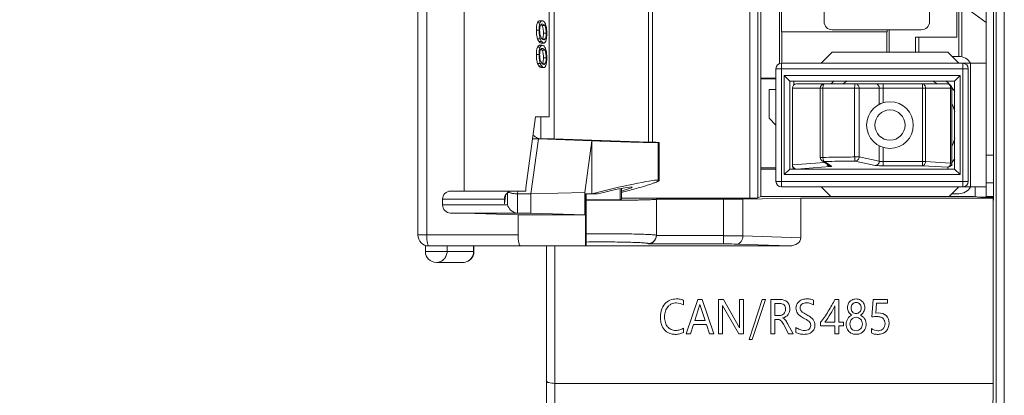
# Model space of a CAD drawing. Extents: x 0 to 427, y -346 to 299.
# Tile 14 of 42: x 109 to 145, y -127 to -114. Entities that reach past the tile are written whole.
import ezdxf

# ---------------------------------------------------------------- set-up
doc = ezdxf.new("R2010")
doc.units = 0
doc.header["$LTSCALE"] = 23.1
doc.header["$MEASUREMENT"] = 0
doc.layers.get('0').update_dxf_attribs({"linetype": 'CONTINUOUS'})
doc.layers.get('Defpoints').update_dxf_attribs({"linetype": 'CONTINUOUS'})
doc.styles.add('文字样式①', font='txt')
doc.dimstyles.new('标准样式（宋体）', dxfattribs={"dimtxt": 5, "dimasz": 3, "dimexe": 1.25, "dimexo": 0.625, "dimtad": 1, "dimtoh": 1, "dimdsep": 46, "dimtxsty": '文字样式①', "dimcen": 0, "dimadec": 0, "dimazin": 0, "dimtfac": 1, "dimtofl": 0, "dimtmove": 0, "dimatfit": 3, "dimfxl": 0, "dimarcsym": 0})

# ---------------------------------------------------------------- blocks, each defined once
blk = doc.blocks.new('*D18')
at = {"color": 0, "lineweight": -2}
for p, q in [((123.562, -94.713), (95.865, -94.713)), ((97.115, -97.713), (97.115, -191.713)), ((127.843, -194.713), (95.865, -194.713))]:
    blk.add_line(p, q, dxfattribs=at)
at = {"color": 0, "lineweight": 9}
for points in [[(96.615, -97.713), (97.615, -97.713), (97.115, -94.713)], [(96.615, -191.713), (97.615, -191.713), (97.115, -194.713)]]:
    blk.add_solid(points, dxfattribs=at)
at = {"layer": 'Defpoints', "color": 0, "lineweight": 9}
for p in [(124.187, -94.713), (97.115, -194.713), (128.468, -194.713)]:
    blk.add_point(p, dxfattribs=at)
at = {"color": 0, "lineweight": 9, "insert": (93.99, -146.962), "char_height": 5, "attachment_point": 5, "rotation": 90, "style": '文字样式①'}
blk.add_mtext('100', dxfattribs=at)

msp = doc.modelspace()

# ---------------------------------------------------------------- linework, layer by layer
at = {"linetype": 'Continuous', "lineweight": 5}
for p, q in [((145.129, -94.713), (145.129, -194.713)), ((144.829, -194.413), (144.829, -95.013)), ((135.863, -120.07), (135.863, -96.714)), ((136.162, -96.714), (136.162, -120.065)), ((136.268, -96.722), (136.268, -120.013)), ((128.749, -98.813), (128.749, -117.913)), ((132.183, -98.69), (132.183, -118.035)), ((132.329, -118.035), (132.329, -98.69)), ((128.565, -117.113), (128.565, -99.613)), ((125.469, -119.813), (125.469, -104.063)), ((123.787, -104.378), (123.787, -121.413)), ((124.109, -104.307), (124.109, -121.413)), ((144.738, -120.134), (144.738, -104.556)), ((136.952, -112.042), (136.952, -115.163)), ((137.017, -112.154), (137.023, -114.013)), ((138.568, -112.973), (138.568, -113.643)), ((142.408, -113.643), (142.408, -112.973)), ((143.398, -113.193), (143.398, -114.213)), ((143.468, -114.913), (143.468, -113.193)), ((143.586, -113.193), (143.586, -114.928)), ((143.798, -113.193), (144.468, -113.678)), ((144.468, -113.219), (144.468, -120.039)), ((128.237, -113.686), (128.14, -113.686)), ((128.315, -113.617), (128.218, -113.617)), ((128.402, -113.793), (128.304, -113.793)), ((128.315, -113.731), (128.313, -113.731)), ((142.108, -113.943), (138.868, -113.943)), ((140.862, -114.013), (140.862, -113.943)), ((140.933, -114.763), (140.933, -113.943)), ((128.196, -113.958), (128.098, -113.958)), ((128.241, -114.274), (128.143, -114.274)), ((128.412, -114.288), (128.315, -114.288)), ((128.455, -114.069), (128.357, -114.069)), ((137.036, -115.163), (137.036, -114.013)), ((137.036, -114.013), (140.849, -114.013)), ((140.849, -114.013), (140.849, -114.763)), ((141.898, -114.213), (141.898, -114.763)), ((143.398, -114.213), (141.898, -114.213)), ((142.018, -114.213), (142.018, -114.763)), ((128.237, -114.577), (128.14, -114.577)), ((128.293, -114.376), (128.196, -114.376)), ((128.315, -114.508), (128.218, -114.508)), ((128.271, -114.426), (128.368, -114.426)), ((128.315, -114.621), (128.313, -114.621)), ((128.37, -114.426), (128.368, -114.426)), ((128.196, -114.849), (128.098, -114.849)), ((128.402, -114.684), (128.304, -114.684)), ((128.455, -114.96), (128.357, -114.96)), ((138.868, -114.763), (138.468, -115.163)), ((143.068, -114.763), (138.868, -114.763)), ((143.468, -115.163), (143.068, -114.763)), ((143.218, -114.913), (143.468, -114.913)), ((128.241, -115.165), (128.143, -115.165)), ((128.293, -115.267), (128.196, -115.267)), ((128.271, -115.316), (128.368, -115.316)), ((128.412, -115.178), (128.315, -115.178)), ((128.37, -115.316), (128.368, -115.316)), ((136.818, -119.463), (136.818, -115.363)), ((143.818, -115.363), (136.818, -115.363)), ((137.018, -115.163), (137.018, -119.663)), ((137.018, -115.163), (144.468, -115.163)), ((143.618, -119.663), (143.618, -115.163)), ((143.818, -115.363), (143.818, -119.463)), ((143.893, -115.163), (143.893, -119.663)), ((136.818, -115.703), (136.268, -115.703)), ((136.268, -115.731), (136.818, -115.731)), ((137.118, -115.613), (137.118, -119.213)), ((137.318, -115.813), (137.118, -115.613)), ((143.518, -115.613), (137.118, -115.613)), ((143.318, -115.813), (143.518, -115.613)), ((143.518, -119.213), (143.518, -115.613)), ((137.318, -119.013), (137.318, -115.813)), ((137.318, -115.813), (143.318, -115.813)), ((137.418, -116.063), (137.418, -118.894)), ((143.218, -116.063), (137.418, -116.063)), ((137.468, -115.813), (137.468, -115.953)), ((137.568, -115.913), (143.068, -115.913)), ((138.431, -116.063), (138.431, -118.589)), ((138.527, -118.589), (138.527, -116.063)), ((139.682, -116.063), (139.682, -118.573)), ((139.846, -116.063), (139.846, -118.573)), ((140.58, -116.658), (140.58, -116.063)), ((140.725, -115.913), (140.725, -116.603)), ((142.155, -118.892), (142.155, -115.913)), ((142.261, -116.063), (142.261, -118.742)), ((143.174, -118.794), (143.174, -116.063)), ((143.218, -118.894), (143.218, -116.063)), ((143.318, -115.813), (143.318, -119.013)), ((136.568, -116.113), (136.568, -117.163)), ((136.568, -116.113), (136.818, -116.113)), ((128.069, -117.113), (127.712, -119.691)), ((128.069, -117.113), (128.565, -117.113)), ((128.262, -117.113), (128.262, -117.913)), ((136.818, -117.413), (136.568, -117.163)), ((128.173, -117.913), (127.896, -119.913)), ((127.958, -117.913), (128.173, -117.913)), ((128.173, -117.913), (130.119, -117.981)), ((128.262, -117.913), (128.749, -117.913)), ((132.183, -118.035), (128.749, -117.913)), ((129.859, -119.864), (130.119, -117.981)), ((130.119, -119.913), (130.119, -117.981)), ((132.329, -118.035), (132.183, -118.035)), ((132.526, -118.052), (132.526, -119.413)), ((132.566, -119.426), (132.566, -118.05)), ((140.58, -118.73), (140.58, -118.167)), ((140.725, -118.223), (140.725, -118.892)), ((138.431, -118.589), (138.527, -118.589)), ((139.682, -118.573), (139.846, -118.573)), ((140.58, -118.73), (139.846, -118.573)), ((144.468, -118.513), (144.738, -118.513)), ((138.594, -118.777), (137.418, -118.865)), ((137.568, -119.012), (138.781, -118.922)), ((138.76, -118.886), (138.499, -118.715)), ((138.842, -118.91), (138.581, -118.739)), ((139.701, -118.723), (140.435, -118.879)), ((140.725, -118.742), (142.261, -118.742)), ((142.155, -118.892), (140.725, -118.892)), ((142.155, -118.892), (143.068, -118.944)), ((143.174, -118.794), (142.261, -118.742)), ((143.068, -119.013), (143.068, -118.944)), ((143.174, -118.794), (143.218, -118.794)), ((136.268, -118.968), (136.818, -118.968)), ((136.818, -119.022), (136.268, -119.022)), ((137.118, -119.213), (137.318, -119.013)), ((137.118, -119.213), (143.518, -119.213)), ((143.318, -119.013), (137.318, -119.013)), ((143.518, -119.213), (143.318, -119.013)), ((131.553, -119.663), (131.583, -119.67)), ((132.566, -119.426), (132.526, -119.413)), ((136.818, -119.463), (143.818, -119.463)), ((137.018, -119.663), (144.468, -119.663)), ((138.468, -119.663), (138.818, -120.013)), ((143.118, -120.013), (143.468, -119.663)), ((144.068, -120.019), (144.068, -119.663)), ((144.468, -119.513), (144.738, -119.513)), ((124.978, -119.813), (127.712, -119.813)), ((126.934, -120.274), (126.974, -119.985)), ((127.049, -120.313), (127.049, -119.874)), ((127.424, -119.813), (127.41, -119.913)), ((127.41, -119.913), (127.41, -120.613)), ((127.41, -119.913), (127.896, -119.913)), ((127.712, -119.813), (127.712, -119.691)), ((129.859, -119.864), (127.896, -119.913)), ((127.896, -119.913), (127.896, -120.613)), ((129.859, -120.682), (129.859, -119.864)), ((129.889, -119.913), (129.881, -121.813)), ((129.889, -119.913), (130.328, -119.913)), ((129.916, -119.917), (129.908, -121.813)), ((131.149, -119.726), (131.149, -120.129)), ((131.198, -120.105), (131.198, -119.716)), ((136.268, -120.013), (136.162, -120.065)), ((136.268, -120.013), (144.003, -120.013)), ((143.218, -119.913), (143.468, -119.913)), ((144.003, -120.013), (144.268, -120.039)), ((144.268, -120.039), (144.691, -120.039)), ((144.468, -120.013), (144.738, -120.013)), ((144.722, -120.07), (144.691, -120.039)), ((124.684, -120.313), (124.684, -120.113)), ((126.934, -120.113), (124.684, -120.113)), ((124.684, -120.313), (127.049, -120.313)), ((126.934, -120.113), (126.934, -120.274)), ((129.915, -120.129), (131.149, -120.129)), ((131.149, -120.129), (131.198, -120.105)), ((135.863, -120.07), (131.198, -120.07)), ((132.468, -121.434), (132.468, -120.112)), ((132.468, -120.112), (134.908, -120.112)), ((134.908, -121.739), (134.908, -120.112)), ((135.615, -120.107), (137.722, -120.07)), ((135.615, -121.446), (135.615, -120.107)), ((137.722, -120.07), (137.722, -121.52)), ((144.722, -120.07), (137.722, -120.07)), ((144.722, -126.813), (144.722, -120.07)), ((144.738, -120.134), (144.722, -120.142)), ((127.896, -120.613), (124.978, -120.613)), ((125.469, -120.613), (127.431, -120.682)), ((127.431, -120.682), (127.431, -121.413)), ((127.431, -120.682), (129.859, -120.682)), ((129.859, -120.682), (127.896, -120.613)), ((123.787, -121.413), (127.431, -121.413)), ((132.468, -121.434), (134.908, -121.435)), ((135.615, -121.446), (137.722, -121.52)), ((124.061, -122.013), (124.061, -121.79)), ((124.187, -121.813), (137.309, -121.813)), ((124.85, -121.813), (124.85, -122.013)), ((125.817, -122.013), (125.817, -121.813)), ((125.828, -122.013), (125.828, -121.813)), ((128.468, -194.413), (128.468, -121.813)), ((128.768, -121.813), (128.768, -194.713)), ((132.168, -121.739), (132.168, -121.725)), ((134.908, -121.739), (132.168, -121.739)), ((137.309, -121.813), (135.403, -121.746)), ((124.061, -122.013), (125.828, -122.013)), ((125.428, -122.413), (124.461, -122.413)), ((133.455, -123.96), (133.455, -123.791)), ((133.979, -123.762), (133.551, -125.009)), ((133.865, -124.526), (134.052, -123.948)), ((134.134, -123.762), (133.979, -123.762)), ((134.052, -123.948), (134.242, -124.526)), ((134.561, -125.009), (134.134, -123.762)), ((134.724, -123.762), (134.724, -125.009)), ((134.905, -123.762), (134.724, -123.762)), ((134.867, -125.009), (134.867, -123.975)), ((134.867, -123.975), (135.468, -125.009)), ((135.497, -124.788), (134.905, -123.762)), ((135.497, -123.762), (135.497, -124.788)), ((135.64, -123.762), (135.497, -123.762)), ((135.64, -125.009), (135.64, -123.762)), ((136.317, -123.762), (135.838, -125.216)), ((135.956, -125.216), (136.435, -123.762)), ((136.435, -123.762), (136.317, -123.762)), ((136.629, -123.762), (136.629, -125.009)), ((136.971, -123.762), (136.629, -123.762)), ((136.774, -124.343), (136.774, -123.903)), ((136.774, -123.903), (136.948, -123.903)), ((138.188, -123.961), (138.188, -123.786)), ((139.104, -123.761), (138.957, -123.761)), ((139.104, -124.585), (139.104, -123.761)), ((140.354, -123.761), (140.313, -124.395)), ((140.879, -123.761), (140.354, -123.761)), ((140.45, -124.254), (140.474, -123.9)), ((140.474, -123.9), (140.879, -123.9)), ((140.879, -123.9), (140.879, -123.761)), ((138.966, -123.991), (138.966, -124.585)), ((140.553, -124.249), (140.45, -124.254)), ((133.711, -125.009), (133.819, -124.667)), ((133.819, -124.667), (134.287, -124.667)), ((134.242, -124.526), (133.865, -124.526)), ((134.287, -124.667), (134.401, -125.009)), ((136.945, -124.343), (136.774, -124.343)), ((136.774, -125.009), (136.774, -124.484)), ((136.774, -124.484), (136.879, -124.484)), ((137.092, -124.663), (137.278, -125.009)), ((137.449, -125.009), (137.239, -124.635)), ((138.443, -124.592), (138.443, -124.716)), ((138.966, -124.585), (138.602, -124.585)), ((139.272, -124.585), (139.104, -124.585)), ((139.272, -124.716), (139.272, -124.585)), ((133.455, -124.957), (133.455, -124.803)), ((133.551, -125.009), (133.711, -125.009)), ((134.401, -125.009), (134.561, -125.009)), ((134.724, -125.009), (134.867, -125.009)), ((135.468, -125.009), (135.64, -125.009)), ((136.629, -125.009), (136.774, -125.009)), ((137.278, -125.009), (137.449, -125.009)), ((137.546, -124.775), (137.546, -124.958)), ((138.443, -124.716), (138.966, -124.716)), ((138.966, -124.716), (138.966, -125.009)), ((138.966, -125.009), (139.104, -125.009)), ((139.104, -125.009), (139.104, -124.716)), ((139.104, -124.716), (139.272, -124.716)), ((140.297, -124.817), (140.297, -124.978)), ((135.838, -125.216), (135.956, -125.216)), ((144.722, -126.813), (128.768, -126.813)), ((144.566, -142.316), (144.722, -126.813))]:
    msp.add_line(p, q, dxfattribs=at)
for radius in [0.85, 0.55]:
    msp.add_circle((140.968, -117.413), radius, dxfattribs=at)
for centre, radius, start, end in [((138.868, -113.643), 0.3, 180, 270), ((142.108, -113.643), 0.3, 270, 0), ((128.245, -114.23), 0.0907, 321.5928, 325.5019), ((143.468, -115.413), 0.5, 30.0026, 90), ((128.245, -115.12), 0.0907, 321.5925, 325.5016), ((137.018, -115.363), 0.2, 90, 180), ((143.618, -115.363), 0.2, 0, 90), ((137.568, -116.063), 0.15, 90, 180), ((138.581, -116.063), 0.15, 90, 180), ((140.499, -117.413), 2.25, 134.448, 138.0859), ((140.499, -117.413), 1.95, 124.5601, 129.689), ((141.438, -117.413), 1.95, 50.3112, 55.44), ((141.438, -117.413), 2.25, 41.5574, 45.552), ((143.068, -116.063), 0.15, 0, 90), ((141.438, -117.413), 2.25, 33.0622, 37.5925), ((141.438, -117.413), 1.95, 14.5753, 23.6496), ((141.438, -117.413), 1.95, 336.3506, 345.4247), ((138.581, -118.589), 0.15, 180, 236.7057), ((137.57, -118.859), 0.152, 182.0656, 198.6779), ((141.438, -117.413), 2.25, 322.1704, 326.9378), ((137.018, -119.463), 0.2, 180, 270), ((143.468, -119.413), 0.5, 270, 329.9671), ((143.618, -119.463), 0.2, 270, 0), ((124.187, -121.413), 0.4, 180, 270), ((130.468, -186.012), 64.647, 90.00007, 90.49528), ((124.461, -122.013), 0.4, 180, 270), ((125.428, -122.013), 0.4, 270, 360)]:
    msp.add_arc(centre, radius, start, end, dxfattribs=at)
for centre, major_axis, ratio, start_param, end_param in [((137.568, -118.848), (0.107, 0.113), 0.928232, 2.363863, 2.39858), ((137.568, -118.894), (0, -0.15), 0.998371, -1.570796, -0.736875), ((130.58, -119.913), (2, 0.488), 0.054372, 0.219219, 1.790016), ((130.483, -119.938), (1.1, 0.268), 0.054372, 0.219219, 1.698981), ((130.483, -119.938), (1.1, 0.268), 0.054372, -0.874886, -0.013268), ((124.978, -120.113), (0, 0.3), 0.981142, 0, 1.570796), ((127.226, -120.274), (0, 0.583), 0.500654, 7.246858, 7.853982), ((124.978, -120.313), (0, 0.3), 0.981142, -4.712389, -3.141593), ((134.908, -120.095), (1, 0), 0.017455, -1.570796, -0.785398), ((135.863, -120.065), (0.3, 0), 0.017455, -1.570796, -0.034907), ((127.523, -121.413), (0, 0.4), 0.230539, -4.712389, -3.141593), ((137.298, -121.512), (0.424, -0.015), 0.706891, -1.521436, 0.02468)]:
    msp.add_ellipse(centre, major_axis=major_axis, ratio=ratio, start_param=start_param, end_param=end_param, dxfattribs=at)
for points, knots in [([(128.14, -113.686), (128.124, -113.722), (128.102, -113.813), (128.098, -113.906), (128.098, -113.958)], [0, 0, 0, 0, 0.428456, 1, 1, 1, 1]), ([(128.218, -113.617), (128.202, -113.617), (128.166, -113.634), (128.149, -113.667), (128.14, -113.686)], [0, 0, 0, 0, 0.427676, 1, 1, 1, 1]), ([(128.196, -113.958), (128.195, -113.906), (128.2, -113.813), (128.221, -113.722), (128.237, -113.686)], [0, 0, 0, 0, 0.571544, 1, 1, 1, 1]), ([(128.255, -113.77), (128.24, -113.793), (128.222, -113.859), (128.219, -113.925), (128.219, -113.963)], [0, 0, 0, 0, 0.416161, 1, 1, 1, 1]), ([(128.237, -113.686), (128.246, -113.667), (128.264, -113.634), (128.3, -113.617), (128.315, -113.617)], [0, 0, 0, 0, 0.572324, 1, 1, 1, 1]), ([(128.313, -113.731), (128.302, -113.731), (128.277, -113.739), (128.262, -113.759), (128.255, -113.77)], [0, 0, 0, 0, 0.455971, 1, 1, 1, 1]), ([(128.279, -113.758), (128.281, -113.76), (128.291, -113.771), (128.299, -113.783), (128.304, -113.793)], [0, 0, 0, 0, 0.231683, 1, 1, 1, 1]), ([(128.304, -113.793), (128.324, -113.829), (128.352, -113.921), (128.357, -114.016), (128.357, -114.069)], [0, 0, 0, 0, 0.43492, 1, 1, 1, 1]), ([(128.315, -113.617), (128.327, -113.617), (128.354, -113.624), (128.388, -113.652), (128.416, -113.696), (128.43, -113.732), (128.437, -113.752)], [0, 0, 0, 0, 0.192744, 0.406083, 0.669886, 1, 1, 1, 1]), ([(128.402, -113.793), (128.392, -113.775), (128.37, -113.744), (128.332, -113.731), (128.315, -113.731)], [0, 0, 0, 0, 0.54597, 1, 1, 1, 1]), ([(128.455, -114.069), (128.455, -114.016), (128.449, -113.921), (128.422, -113.829), (128.402, -113.793)], [0, 0, 0, 0, 0.56508, 1, 1, 1, 1]), ([(128.437, -113.752), (128.453, -113.797), (128.473, -113.907), (128.478, -114.017), (128.478, -114.08)], [0, 0, 0, 0, 0.43301, 1, 1, 1, 1]), ([(128.098, -113.958), (128.098, -114.017), (128.104, -114.124), (128.127, -114.229), (128.143, -114.274)], [0, 0, 0, 0, 0.549182, 1, 1, 1, 1]), ([(128.143, -114.274), (128.147, -114.284), (128.161, -114.32), (128.179, -114.355), (128.196, -114.376)], [0, 0, 0, 0, 0.284765, 1, 1, 1, 1]), ([(128.241, -114.274), (128.224, -114.229), (128.201, -114.124), (128.196, -114.017), (128.196, -113.958)], [0, 0, 0, 0, 0.450818, 1, 1, 1, 1]), ([(128.219, -113.963), (128.219, -113.99), (128.223, -114.083), (128.245, -114.177), (128.278, -114.235)], [0, 0, 0, 0, 0.285484, 1, 1, 1, 1]), ([(128.293, -114.376), (128.288, -114.37), (128.267, -114.338), (128.251, -114.302), (128.241, -114.274)], [0, 0, 0, 0, 0.217325, 1, 1, 1, 1]), ([(128.278, -114.235), (128.285, -114.247), (128.306, -114.28), (128.342, -114.313), (128.369, -114.313)], [0, 0, 0, 0, 0.336007, 1, 1, 1, 1]), ([(128.334, -114.253), (128.333, -114.255), (128.329, -114.265), (128.324, -114.275), (128.32, -114.281)], [0, 0, 0, 0, 0.271089, 1, 1, 1, 1]), ([(128.357, -114.069), (128.357, -114.105), (128.355, -114.167), (128.344, -114.228), (128.334, -114.253)], [0, 0, 0, 0, 0.580534, 1, 1, 1, 1]), ([(128.369, -114.313), (128.372, -114.313), (128.39, -114.31), (128.404, -114.298), (128.412, -114.288)], [0, 0, 0, 0, 0.223674, 1, 1, 1, 1]), ([(128.412, -114.288), (128.431, -114.266), (128.452, -114.189), (128.455, -114.115), (128.455, -114.069)], [0, 0, 0, 0, 0.382672, 1, 1, 1, 1]), ([(128.478, -114.08), (128.478, -114.132), (128.474, -114.224), (128.456, -114.315), (128.442, -114.352)], [0, 0, 0, 0, 0.569339, 1, 1, 1, 1]), ([(128.14, -114.577), (128.124, -114.613), (128.102, -114.704), (128.098, -114.796), (128.098, -114.849)], [0, 0, 0, 0, 0.428456, 1, 1, 1, 1]), ([(128.218, -114.508), (128.202, -114.508), (128.166, -114.525), (128.149, -114.558), (128.14, -114.577)], [0, 0, 0, 0, 0.427676, 1, 1, 1, 1]), ([(128.196, -114.849), (128.195, -114.796), (128.2, -114.704), (128.221, -114.613), (128.237, -114.577)], [0, 0, 0, 0, 0.571544, 1, 1, 1, 1]), ([(128.196, -114.376), (128.202, -114.384), (128.221, -114.407), (128.25, -114.426), (128.271, -114.426)], [0, 0, 0, 0, 0.308632, 1, 1, 1, 1]), ([(128.255, -114.661), (128.24, -114.684), (128.222, -114.749), (128.219, -114.815), (128.219, -114.854)], [0, 0, 0, 0, 0.416161, 1, 1, 1, 1]), ([(128.237, -114.577), (128.246, -114.558), (128.264, -114.525), (128.3, -114.508), (128.315, -114.508)], [0, 0, 0, 0, 0.572324, 1, 1, 1, 1]), ([(128.313, -114.621), (128.302, -114.621), (128.277, -114.629), (128.262, -114.649), (128.255, -114.661)], [0, 0, 0, 0, 0.455971, 1, 1, 1, 1]), ([(128.279, -114.649), (128.281, -114.651), (128.291, -114.662), (128.299, -114.674), (128.304, -114.684)], [0, 0, 0, 0, 0.231683, 1, 1, 1, 1]), ([(128.368, -114.426), (128.362, -114.426), (128.331, -114.42), (128.308, -114.396), (128.293, -114.376)], [0, 0, 0, 0, 0.210508, 1, 1, 1, 1]), ([(128.315, -114.508), (128.327, -114.508), (128.354, -114.514), (128.388, -114.543), (128.416, -114.587), (128.43, -114.622), (128.437, -114.643)], [0, 0, 0, 0, 0.192743, 0.406083, 0.669885, 1, 1, 1, 1]), ([(128.402, -114.684), (128.392, -114.666), (128.37, -114.635), (128.332, -114.621), (128.315, -114.621)], [0, 0, 0, 0, 0.54597, 1, 1, 1, 1]), ([(128.442, -114.352), (128.438, -114.363), (128.43, -114.383), (128.413, -114.406), (128.393, -114.422), (128.377, -114.425), (128.37, -114.426)], [0, 0, 0, 0, 0.319049, 0.578778, 0.796503, 1, 1, 1, 1]), ([(128.437, -114.643), (128.453, -114.688), (128.473, -114.797), (128.478, -114.908), (128.478, -114.97)], [0, 0, 0, 0, 0.43301, 1, 1, 1, 1]), ([(128.098, -114.849), (128.098, -114.908), (128.104, -115.014), (128.127, -115.12), (128.143, -115.165)], [0, 0, 0, 0, 0.549182, 1, 1, 1, 1]), ([(128.241, -115.165), (128.224, -115.12), (128.201, -115.014), (128.196, -114.908), (128.196, -114.849)], [0, 0, 0, 0, 0.450818, 1, 1, 1, 1]), ([(128.219, -114.854), (128.219, -114.88), (128.223, -114.973), (128.245, -115.068), (128.278, -115.126)], [0, 0, 0, 0, 0.285485, 1, 1, 1, 1]), ([(128.304, -114.684), (128.324, -114.719), (128.352, -114.812), (128.357, -114.907), (128.357, -114.96)], [0, 0, 0, 0, 0.43492, 1, 1, 1, 1]), ([(128.357, -114.96), (128.357, -114.996), (128.355, -115.058), (128.344, -115.119), (128.334, -115.143)], [0, 0, 0, 0, 0.580535, 1, 1, 1, 1]), ([(128.455, -114.96), (128.455, -114.907), (128.449, -114.812), (128.422, -114.719), (128.402, -114.684)], [0, 0, 0, 0, 0.56508, 1, 1, 1, 1]), ([(128.412, -115.178), (128.431, -115.156), (128.452, -115.08), (128.455, -115.006), (128.455, -114.96)], [0, 0, 0, 0, 0.382671, 1, 1, 1, 1]), ([(128.478, -114.97), (128.478, -115.023), (128.474, -115.115), (128.456, -115.206), (128.442, -115.243)], [0, 0, 0, 0, 0.569339, 1, 1, 1, 1]), ([(128.143, -115.165), (128.147, -115.175), (128.161, -115.211), (128.179, -115.245), (128.196, -115.267)], [0, 0, 0, 0, 0.284766, 1, 1, 1, 1]), ([(128.196, -115.267), (128.202, -115.275), (128.221, -115.298), (128.25, -115.316), (128.271, -115.316)], [0, 0, 0, 0, 0.308632, 1, 1, 1, 1]), ([(128.293, -115.267), (128.288, -115.26), (128.267, -115.229), (128.251, -115.193), (128.241, -115.165)], [0, 0, 0, 0, 0.217325, 1, 1, 1, 1]), ([(128.278, -115.126), (128.285, -115.138), (128.306, -115.171), (128.342, -115.204), (128.369, -115.204)], [0, 0, 0, 0, 0.336007, 1, 1, 1, 1]), ([(128.368, -115.316), (128.362, -115.316), (128.331, -115.311), (128.308, -115.286), (128.293, -115.267)], [0, 0, 0, 0, 0.210508, 1, 1, 1, 1]), ([(128.334, -115.143), (128.333, -115.146), (128.329, -115.156), (128.324, -115.165), (128.32, -115.172)], [0, 0, 0, 0, 0.271089, 1, 1, 1, 1]), ([(128.369, -115.204), (128.372, -115.204), (128.39, -115.201), (128.404, -115.189), (128.412, -115.178)], [0, 0, 0, 0, 0.223673, 1, 1, 1, 1]), ([(128.442, -115.243), (128.438, -115.254), (128.43, -115.273), (128.413, -115.297), (128.393, -115.312), (128.377, -115.316), (128.37, -115.316)], [0, 0, 0, 0, 0.319048, 0.578777, 0.796503, 1, 1, 1, 1]), ([(138.527, -116.063), (138.527, -116.043), (138.529, -116.007), (138.538, -115.966), (138.55, -115.939), (138.56, -115.922), (138.573, -115.913), (138.581, -115.913)], [0, 0, 0, 0, 0.342307, 0.639839, 0.760908, 0.86013, 1, 1, 1, 1]), ([(139.682, -116.063), (139.682, -116.043), (139.683, -116.008), (139.687, -115.962), (139.692, -115.931), (139.696, -115.917), (139.7, -115.913), (139.701, -115.913)], [0, 0, 0, 0, 0.374577, 0.693055, 0.908962, 0.969321, 1, 1, 1, 1]), ([(139.701, -115.913), (139.72, -115.913), (139.759, -115.92), (139.807, -115.954), (139.839, -116.004), (139.846, -116.043), (139.846, -116.063)], [0, 0, 0, 0, 0.246015, 0.49434, 0.745979, 1, 1, 1, 1]), ([(140.58, -116.063), (140.58, -116.043), (140.573, -116.004), (140.541, -115.954), (140.492, -115.92), (140.454, -115.913), (140.435, -115.913)], [0, 0, 0, 0, 0.254021, 0.50566, 0.753985, 1, 1, 1, 1]), ([(142.155, -115.913), (142.169, -115.913), (142.2, -115.922), (142.234, -115.957), (142.256, -116.006), (142.261, -116.043), (142.261, -116.063)], [0, 0, 0, 0, 0.209496, 0.444675, 0.712008, 1, 1, 1, 1]), ([(143.174, -116.063), (143.174, -116.043), (143.169, -116.006), (143.146, -115.957), (143.112, -115.922), (143.082, -115.913), (143.068, -115.913)], [0, 0, 0, 0, 0.288005, 0.555334, 0.790507, 1, 1, 1, 1]), ([(127.977, -117.766), (127.99, -117.781), (128.048, -117.843), (128.126, -117.888), (128.19, -117.904)], [0, 0, 0, 0, 0.232959, 1, 1, 1, 1]), ([(132.526, -118.052), (132.418, -118.052), (132.119, -118.045), (131.576, -118.031), (130.882, -118.009), (130.379, -117.992), (130.119, -117.982)], [0, 0, 0, 0, 0.134884, 0.372292, 0.676079, 1, 1, 1, 1]), ([(132.329, -118.035), (132.363, -118.036), (132.411, -118.039), (132.47, -118.042), (132.503, -118.044), (132.529, -118.046), (132.547, -118.047), (132.557, -118.049), (132.562, -118.049), (132.564, -118.05), (132.566, -118.05), (132.566, -118.05)], [0, 0, 0, 0, 0.431822, 0.60363, 0.74514, 0.855835, 0.935295, 0.963228, 0.98327, 0.995446, 1, 1, 1, 1]), ([(132.566, -118.05), (132.566, -118.051), (132.561, -118.051), (132.555, -118.052), (132.541, -118.052), (132.532, -118.052), (132.526, -118.052)], [0, 0, 0, 0, 0.065067, 0.252933, 0.564846, 1, 1, 1, 1]), ([(139.682, -118.573), (139.584, -118.574), (139.199, -118.577), (138.814, -118.583), (138.527, -118.589)], [0, 0, 0, 0, 0.255189, 1, 1, 1, 1]), ([(138.581, -118.739), (138.573, -118.738), (138.562, -118.728), (138.551, -118.711), (138.539, -118.683), (138.53, -118.642), (138.527, -118.607), (138.527, -118.589)], [0, 0, 0, 0, 0.138625, 0.242098, 0.369409, 0.676661, 1, 1, 1, 1]), ([(139.682, -118.573), (139.683, -118.591), (139.684, -118.625), (139.687, -118.666), (139.691, -118.694), (139.694, -118.708), (139.697, -118.718), (139.7, -118.722), (139.701, -118.723)], [0, 0, 0, 0, 0.350855, 0.677067, 0.805888, 0.903196, 0.966404, 1, 1, 1, 1]), ([(139.701, -118.723), (139.72, -118.723), (139.758, -118.714), (139.806, -118.681), (139.838, -118.631), (139.846, -118.592), (139.846, -118.573)], [0, 0, 0, 0, 0.245764, 0.494686, 0.7467, 1, 1, 1, 1]), ([(137.568, -119.012), (137.537, -119.012), (137.475, -118.991), (137.436, -118.937), (137.426, -118.908)], [0, 0, 0, 0, 0.492541, 1, 1, 1, 1]), ([(138.581, -118.739), (138.672, -118.737), (139.045, -118.73), (139.419, -118.725), (139.701, -118.723)], [0, 0, 0, 0, 0.243942, 1, 1, 1, 1]), ([(138.714, -118.892), (138.709, -118.888), (138.692, -118.87), (138.68, -118.848), (138.673, -118.83)], [0, 0, 0, 0, 0.241972, 1, 1, 1, 1]), ([(138.781, -118.922), (138.77, -118.921), (138.745, -118.915), (138.724, -118.901), (138.714, -118.892)], [0, 0, 0, 0, 0.467924, 1, 1, 1, 1]), ([(138.76, -118.886), (138.766, -118.89), (138.792, -118.904), (138.821, -118.91), (138.842, -118.91)], [0, 0, 0, 0, 0.264207, 1, 1, 1, 1]), ([(138.842, -118.91), (138.843, -118.91), (138.844, -118.911), (138.841, -118.914), (138.837, -118.915), (138.83, -118.916), (138.822, -118.918), (138.81, -118.919), (138.796, -118.92), (138.787, -118.921), (138.781, -118.922)], [0, 0, 0, 0, 0.029303, 0.061813, 0.126974, 0.229453, 0.369342, 0.545903, 0.757078, 1, 1, 1, 1]), ([(140.435, -118.879), (140.453, -118.879), (140.491, -118.871), (140.54, -118.837), (140.572, -118.787), (140.58, -118.748), (140.58, -118.73)], [0, 0, 0, 0, 0.236148, 0.494688, 0.756562, 1, 1, 1, 1]), ([(140.725, -118.892), (140.693, -118.892), (140.632, -118.892), (140.549, -118.889), (140.484, -118.885), (140.448, -118.882), (140.435, -118.879)], [0, 0, 0, 0, 0.332467, 0.629531, 0.860101, 1, 1, 1, 1]), ([(140.725, -118.742), (140.709, -118.742), (140.678, -118.742), (140.637, -118.739), (140.604, -118.736), (140.586, -118.732), (140.58, -118.73)], [0, 0, 0, 0, 0.331407, 0.627623, 0.857911, 1, 1, 1, 1]), ([(142.261, -118.742), (142.261, -118.761), (142.255, -118.798), (142.232, -118.846), (142.199, -118.881), (142.169, -118.891), (142.155, -118.892)], [0, 0, 0, 0, 0.285212, 0.552769, 0.790117, 1, 1, 1, 1]), ([(143.218, -118.794), (143.218, -118.814), (143.21, -118.853), (143.176, -118.903), (143.126, -118.936), (143.087, -118.944), (143.068, -118.944)], [0, 0, 0, 0, 0.249831, 0.499724, 0.749777, 1, 1, 1, 1]), ([(143.068, -118.944), (143.081, -118.943), (143.111, -118.933), (143.145, -118.898), (143.167, -118.85), (143.173, -118.813), (143.174, -118.794)], [0, 0, 0, 0, 0.209881, 0.447222, 0.714776, 1, 1, 1, 1]), ([(131.2, -119.867), (131.295, -119.842), (131.477, -119.794), (131.738, -119.721), (131.971, -119.653), (132.171, -119.591), (132.333, -119.537), (132.442, -119.497), (132.506, -119.469), (132.538, -119.452), (132.557, -119.44), (132.566, -119.43), (132.566, -119.426)], [0, 0, 0, 0, 0.203709, 0.392659, 0.562529, 0.709188, 0.828867, 0.918362, 0.951019, 0.975368, 0.991427, 1, 1, 1, 1]), ([(126.934, -120.113), (126.934, -120.097), (126.938, -120.037), (126.961, -119.979), (126.986, -119.941)], [0, 0, 0, 0, 0.252063, 1, 1, 1, 1]), ([(126.986, -119.941), (127.012, -119.902), (127.084, -119.836), (127.179, -119.813), (127.226, -119.813)], [0, 0, 0, 0, 0.502631, 1, 1, 1, 1]), ([(127.083, -119.855), (127.088, -119.857), (127.108, -119.867), (127.13, -119.874), (127.147, -119.879)], [0, 0, 0, 0, 0.219122, 1, 1, 1, 1]), ([(127.147, -119.879), (127.152, -119.88), (127.171, -119.886), (127.191, -119.89), (127.206, -119.893)], [0, 0, 0, 0, 0.236239, 1, 1, 1, 1]), ([(127.206, -119.893), (127.222, -119.896), (127.289, -119.908), (127.358, -119.913), (127.41, -119.913)], [0, 0, 0, 0, 0.238799, 1, 1, 1, 1]), ([(127.049, -120.313), (127.066, -120.385), (127.155, -120.534), (127.32, -120.613), (127.41, -120.613)], [0, 0, 0, 0, 0.454597, 1, 1, 1, 1]), ([(132.468, -120.114), (132.468, -120.118), (132.44, -120.116), (132.409, -120.124), (132.338, -120.125), (132.249, -120.13), (132.134, -120.133), (131.997, -120.136), (131.839, -120.139), (131.594, -120.143), (131.255, -120.146), (130.82, -120.148), (130.367, -120.149), (130.061, -120.148), (129.909, -120.147)], [0, 0, 0, 0, 0.005476, 0.021178, 0.047053, 0.082772, 0.12784, 0.181693, 0.243573, 0.312675, 0.468737, 0.641541, 0.821843, 1, 1, 1, 1]), ([(124.109, -121.413), (124.109, -121.464), (124.112, -121.558), (124.125, -121.67), (124.142, -121.742), (124.155, -121.779), (124.168, -121.803), (124.182, -121.813), (124.187, -121.813)], [0, 0, 0, 0, 0.365791, 0.678203, 0.800348, 0.894356, 0.959099, 1, 1, 1, 1]), ([(132.468, -121.425), (132.468, -121.421), (132.449, -121.417), (132.424, -121.412), (132.373, -121.407), (132.308, -121.402), (132.224, -121.397), (132.08, -121.39), (131.863, -121.382), (131.564, -121.375), (131.223, -121.37), (130.852, -121.366), (130.597, -121.366), (130.468, -121.366)], [0, 0, 0, 0, 0.005765, 0.020749, 0.045001, 0.078243, 0.120143, 0.170326, 0.293981, 0.445435, 0.618312, 0.805557, 1, 1, 1, 1]), ([(132.468, -121.425), (132.468, -121.502), (132.403, -121.661), (132.244, -121.725), (132.168, -121.725)], [0, 0, 0, 0, 0.499893, 1, 1, 1, 1]), ([(132.168, -121.739), (132.236, -121.736), (132.392, -121.677), (132.466, -121.518), (132.467, -121.434)], [0, 0, 0, 0, 0.448968, 1, 1, 1, 1]), ([(135.615, -121.446), (135.565, -121.445), (135.329, -121.44), (135.093, -121.439), (134.908, -121.439)], [0, 0, 0, 0, 0.214325, 1, 1, 1, 1]), ([(135.615, -121.446), (135.614, -121.519), (135.583, -121.654), (135.461, -121.744), (135.403, -121.746)], [0, 0, 0, 0, 0.557843, 1, 1, 1, 1]), ([(130.468, -121.666), (130.42, -121.666), (130.231, -121.666), (130.042, -121.667), (129.902, -121.669)], [0, 0, 0, 0, 0.254168, 1, 1, 1, 1]), ([(132.168, -121.725), (132.168, -121.722), (132.153, -121.717), (132.131, -121.712), (132.089, -121.707), (132.005, -121.699), (131.863, -121.69), (131.655, -121.682), (131.4, -121.675), (131.11, -121.67), (130.795, -121.666), (130.578, -121.666), (130.468, -121.666)], [0, 0, 0, 0, 0.005882, 0.020592, 0.044561, 0.077677, 0.170013, 0.294174, 0.445476, 0.618017, 0.805339, 1, 1, 1, 1]), ([(135.403, -121.746), (135.368, -121.745), (135.203, -121.74), (135.038, -121.739), (134.908, -121.739)], [0, 0, 0, 0, 0.214342, 1, 1, 1, 1]), ([(124.85, -122.013), (124.85, -122.065), (124.83, -122.169), (124.744, -122.302), (124.614, -122.392), (124.511, -122.413), (124.461, -122.413)], [0, 0, 0, 0, 0.253173, 0.504449, 0.753158, 1, 1, 1, 1]), ([(125.428, -122.413), (125.479, -122.413), (125.582, -122.392), (125.711, -122.302), (125.797, -122.169), (125.817, -122.065), (125.817, -122.013)], [0, 0, 0, 0, 0.246842, 0.495551, 0.746827, 1, 1, 1, 1]), ([(133.455, -123.791), (133.417, -123.773), (133.329, -123.747), (133.161, -123.733), (132.954, -123.768), (132.76, -123.918), (132.659, -124.099), (132.62, -124.269), (132.611, -124.406), (132.619, -124.539), (132.654, -124.696), (132.743, -124.866), (132.905, -124.992), (133.027, -125.021), (133.08, -125.026)], [0, 0, 0, 0, 0.059295, 0.129278, 0.239679, 0.348824, 0.465211, 0.52788, 0.59602, 0.659397, 0.717538, 0.824447, 0.924802, 1, 1, 1, 1]), ([(133.455, -124.803), (133.414, -124.83), (133.32, -124.874), (133.163, -124.894), (132.999, -124.867), (132.864, -124.758), (132.78, -124.594), (132.762, -124.429), (132.77, -124.29), (132.798, -124.159), (132.861, -124.039), (132.935, -123.972), (132.965, -123.951)], [0, 0, 0, 0, 0.097585, 0.201202, 0.309692, 0.415867, 0.531394, 0.665003, 0.738948, 0.806322, 0.928626, 1, 1, 1, 1]), ([(132.965, -123.951), (132.982, -123.939), (133.051, -123.9), (133.224, -123.869), (133.377, -123.912), (133.455, -123.96)], [0, 0, 0, 0, 0.122675, 0.46264, 1, 1, 1, 1]), ([(136.948, -123.903), (137.005, -123.903), (137.099, -123.924), (137.161, -124.024), (137.173, -124.112), (137.16, -124.203), (137.097, -124.309), (137.003, -124.343), (136.945, -124.343)], [0, 0, 0, 0, 0.248959, 0.360799, 0.486883, 0.624608, 0.750712, 1, 1, 1, 1]), ([(137.068, -124.432), (137.069, -124.432), (137.142, -124.41), (137.247, -124.349), (137.313, -124.21), (137.326, -124.087), (137.309, -123.957), (137.208, -123.799), (137.062, -123.762), (136.971, -123.762)], [0, 0, 0, 0, 0.003702, 0.229068, 0.336214, 0.456387, 0.599675, 0.726831, 1, 1, 1, 1]), ([(137.546, -124.958), (137.562, -124.97), (137.605, -124.991), (137.677, -125.011), (137.755, -125.026), (137.864, -125.033), (137.994, -125.019), (138.133, -124.953), (138.222, -124.835), (138.243, -124.704), (138.226, -124.584), (138.171, -124.483), (138.094, -124.413), (138.013, -124.358), (137.922, -124.309), (137.83, -124.255), (137.746, -124.198), (137.705, -124.133), (137.695, -124.062), (137.708, -123.986), (137.784, -123.901), (137.923, -123.875), (138.071, -123.894), (138.154, -123.935), (138.188, -123.961)], [0, 0, 0, 0, 0.025235, 0.059127, 0.094953, 0.125591, 0.197996, 0.258916, 0.315517, 0.377958, 0.422547, 0.4672, 0.520589, 0.553405, 0.590672, 0.65157, 0.68993, 0.717062, 0.746524, 0.779371, 0.811165, 0.884966, 0.94547, 1, 1, 1, 1]), ([(138.188, -123.786), (138.158, -123.768), (138.075, -123.745), (137.939, -123.736), (137.788, -123.753), (137.655, -123.822), (137.563, -123.935), (137.541, -124.064), (137.555, -124.175), (137.599, -124.272), (137.694, -124.359), (137.775, -124.408), (137.823, -124.435)], [0, 0, 0, 0, 0.081029, 0.192226, 0.312965, 0.423082, 0.527128, 0.63571, 0.710737, 0.783153, 0.87278, 1, 1, 1, 1]), ([(138.957, -123.761), (138.925, -123.832), (138.851, -123.977), (138.725, -124.191), (138.589, -124.4), (138.491, -124.531), (138.443, -124.592)], [0, 0, 0, 0, 0.237131, 0.498355, 0.760549, 1, 1, 1, 1]), ([(139.495, -123.849), (139.482, -123.864), (139.438, -123.927), (139.406, -124.058), (139.45, -124.223), (139.532, -124.303), (139.579, -124.332)], [0, 0, 0, 0, 0.106588, 0.409094, 0.700903, 1, 1, 1, 1]), ([(139.894, -124.332), (139.941, -124.303), (140.022, -124.223), (140.065, -124.057), (140.025, -123.891), (139.903, -123.768), (139.736, -123.727), (139.588, -123.763), (139.518, -123.822), (139.495, -123.849)], [0, 0, 0, 0, 0.151974, 0.298452, 0.452334, 0.600475, 0.753411, 0.905552, 1, 1, 1, 1]), ([(139.551, -124.072), (139.551, -124.019), (139.584, -123.916), (139.737, -123.848), (139.888, -123.916), (139.923, -124.019), (139.923, -124.072)], [0, 0, 0, 0, 0.257964, 0.499726, 0.744462, 1, 1, 1, 1]), ([(138.602, -124.585), (138.673, -124.487), (138.804, -124.294), (138.917, -124.09), (138.966, -123.991)], [0, 0, 0, 0, 0.521874, 1, 1, 1, 1]), ([(139.579, -124.332), (139.518, -124.358), (139.411, -124.455), (139.371, -124.592), (139.371, -124.661)], [0, 0, 0, 0, 0.488435, 1, 1, 1, 1]), ([(139.923, -124.072), (139.923, -124.125), (139.886, -124.226), (139.736, -124.3), (139.586, -124.227), (139.552, -124.125), (139.551, -124.072)], [0, 0, 0, 0, 0.258485, 0.501129, 0.742965, 1, 1, 1, 1]), ([(140.074, -124.527), (140.066, -124.504), (140.026, -124.423), (139.954, -124.359), (139.894, -124.332)], [0, 0, 0, 0, 0.262895, 1, 1, 1, 1]), ([(140.934, -124.624), (140.934, -124.526), (140.871, -124.306), (140.652, -124.249), (140.553, -124.249)], [0, 0, 0, 0, 0.498098, 1, 1, 1, 1]), ([(136.879, -124.484), (136.918, -124.484), (137.018, -124.519), (137.064, -124.611), (137.092, -124.663)], [0, 0, 0, 0, 0.401427, 1, 1, 1, 1]), ([(137.239, -124.635), (137.213, -124.588), (137.172, -124.508), (137.101, -124.449), (137.069, -124.434), (137.068, -124.434)], [0, 0, 0, 0, 0.607661, 0.985021, 1, 1, 1, 1]), ([(137.823, -124.435), (137.857, -124.454), (137.913, -124.485), (137.984, -124.528), (138.029, -124.566), (138.07, -124.619), (138.084, -124.669), (138.084, -124.702)], [0, 0, 0, 0, 0.299625, 0.491943, 0.625666, 0.751913, 1, 1, 1, 1]), ([(139.371, -124.661), (139.371, -124.726), (139.4, -124.856), (139.542, -125), (139.736, -125.044), (139.93, -125), (140.072, -124.857), (140.111, -124.681), (140.09, -124.569), (140.074, -124.527)], [0, 0, 0, 0, 0.152329, 0.295989, 0.446632, 0.59836, 0.741761, 0.894295, 1, 1, 1, 1]), ([(139.511, -124.654), (139.511, -124.62), (139.52, -124.556), (139.584, -124.449), (139.737, -124.383), (139.921, -124.465), (139.963, -124.591), (139.963, -124.657), (139.963, -124.659)], [0, 0, 0, 0, 0.135479, 0.259093, 0.498858, 0.740752, 0.993208, 1, 1, 1, 1]), ([(139.963, -124.659), (139.962, -124.723), (139.922, -124.848), (139.763, -124.909), (139.644, -124.889), (139.567, -124.836), (139.52, -124.752), (139.511, -124.688), (139.511, -124.654)], [0, 0, 0, 0, 0.249668, 0.491209, 0.618832, 0.738284, 0.86089, 1, 1, 1, 1]), ([(140.297, -124.978), (140.326, -124.998), (140.405, -125.025), (140.542, -125.035), (140.697, -125.016), (140.881, -124.897), (140.934, -124.729), (140.934, -124.624)], [0, 0, 0, 0, 0.119794, 0.277418, 0.468258, 0.642306, 1, 1, 1, 1]), ([(140.313, -124.395), (140.376, -124.387), (140.48, -124.38), (140.62, -124.391), (140.719, -124.443), (140.781, -124.53), (140.795, -124.637), (140.78, -124.743), (140.71, -124.854), (140.619, -124.891), (140.56, -124.897)], [0, 0, 0, 0, 0.19033, 0.312597, 0.41562, 0.512821, 0.620241, 0.728799, 0.828324, 1, 1, 1, 1]), ([(133.08, -125.026), (133.102, -125.028), (133.181, -125.033), (133.309, -125.02), (133.411, -124.982), (133.455, -124.957)], [0, 0, 0, 0, 0.162979, 0.610397, 1, 1, 1, 1]), ([(138.084, -124.702), (138.084, -124.753), (138.037, -124.876), (137.849, -124.899), (137.685, -124.865), (137.585, -124.812), (137.546, -124.775)], [0, 0, 0, 0, 0.229512, 0.506109, 0.758138, 1, 1, 1, 1]), ([(140.56, -124.897), (140.55, -124.899), (140.455, -124.904), (140.363, -124.865), (140.297, -124.817)], [0, 0, 0, 0, 0.110591, 1, 1, 1, 1]), ([(128.768, -126.813), (128.696, -126.813), (128.598, -126.803), (128.499, -126.773), (128.468, -126.745), (128.468, -126.732)], [0, 0, 0, 0, 0.669081, 0.883405, 1, 1, 1, 1])]:
    msp.add_open_spline(points, degree=3, knots=knots, dxfattribs=at)
for points in [[(128.27, -113.749), (128.273, -113.752), (128.276, -113.755), (128.279, -113.758)], [(128.27, -114.64), (128.273, -114.643), (128.276, -114.646), (128.279, -114.649)], [(128.19, -117.904), (128.214, -117.909), (128.238, -117.913), (128.262, -117.913)], [(138.581, -118.739), (138.552, -118.739), (138.523, -118.73), (138.499, -118.715)]]:
    msp.add_open_spline(points, degree=3, dxfattribs=at)

# ---------------------------------------------------------------- dimensions: what is measured, and where the dimension line sits
at = {"lineweight": 9}
dim = msp.add_linear_dim(base=(97.115, -194.713), p1=(124.187, -94.713), p2=(128.468, -194.713), angle=90, dimstyle='标准样式（宋体）', dxfattribs=at)
dim.commit()
dim.dimension.update_dxf_attribs({"geometry": '*D18', "text_midpoint": (97.115, -146.962), "dimtype": 160})

doc.saveas('drawing.dxf')
